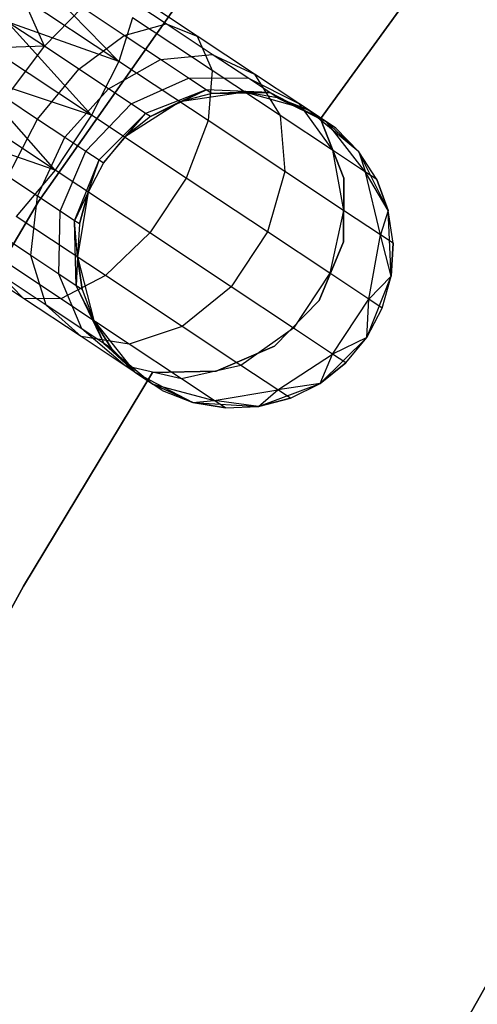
# Model space of a CAD drawing. Extents: x -189 to 189, y -189 to 189.
# Tile 230 of 256: x -35.74 to -32.84, y 17.99 to 24.22. Entities that reach past the tile are written whole.
import ezdxf

# ---------------------------------------------------------------- set-up
doc = ezdxf.new("R2010")
doc.units = 0
doc.header["$LTSCALE"] = 25.4
doc.layers.get('0').update_dxf_attribs({"linetype": 'CONTINUOUS'})

# ---------------------------------------------------------------- blocks, each defined once
blk = doc.blocks.new('CAMELEON-KENAI-C-12244_STL')
at = {"color": 0}
for p, q in [((-35.6156, 23.0683, -1), (-33.7447, 25.7282, -1)), ((-33.7447, 25.7282, -8.5), (-35.6156, 23.0683, -8.5)), ((-33.7447, 25.7282, -8.5), (-35.6156, 23.0683, -8.5)), ((-35.6156, 23.0683, -1), (-33.7447, 25.7282, -1)), ((-33.8327, 23.5904, -2), (-32.9053, 24.868, -2)), ((-32.9053, 24.868, -4), (-33.8327, 23.5904, -4)), ((-32.9053, 24.868, -4), (-33.8327, 23.5904, -4)), ((-33.8327, 23.5904, -2), (-32.9053, 24.868, -2)), ((-35.108, 23.9541, -10.2133), (-35.6282, 24.4852, -10.1691)), ((-35.108, 23.9541, -10.2133), (-35.6282, 24.4852, -10.1691)), ((-34.8086, 24.1915, -8.9644), (-35.1486, 24.4168, -9.1334)), ((-34.8086, 24.1915, -8.9644), (-35.1486, 24.4168, -9.1334)), ((-35.5796, 24.0494, -8.5494), (-35.714, 24.3557, -8.691)), ((-35.5796, 24.0494, -8.5494), (-35.714, 24.3557, -8.691)), ((-35.108, 23.9541, -10.2133), (-35.714, 24.3557, -10.309)), ((-35.108, 23.9541, -10.2133), (-35.714, 24.3557, -10.309)), ((-34.6122, 24.1135, -9.3226), (-35.0353, 24.3939, -9.5328)), ((-34.6122, 24.1135, -9.3226), (-35.0353, 24.3939, -9.5328)), ((-35.5796, 24.0494, -8.5494), (-35.3411, 24.2949, -8.7855)), ((-35.5796, 24.0494, -8.5494), (-35.3411, 24.2949, -8.7855)), ((-35.0735, 24.1176, -8.6526), (-35.3411, 24.2949, -8.7855)), ((-35.0735, 24.1176, -8.6526), (-35.3411, 24.2949, -8.7855)), ((-35.021, 24.2302, -9.9148), (-35.108, 23.9541, -10.2133)), ((-35.021, 24.2302, -9.9148), (-35.108, 23.9541, -10.2133)), ((-34.5183, 23.8972, -9.6651), (-35.021, 24.2302, -9.9148)), ((-34.5183, 23.8972, -9.6651), (-35.021, 24.2302, -9.9148)), ((-35.5796, 24.0494, -8.5494), (-35.814, 24.2048, -8.5864)), ((-35.5796, 24.0494, -8.5494), (-35.814, 24.2048, -8.5864)), ((-35.108, 23.9541, -10.2133), (-35.814, 24.2048, -10.4135)), ((-35.108, 23.9541, -10.2133), (-35.814, 24.2048, -10.4135)), ((-35.2813, 23.6133, -10.3767), (-35.814, 24.2048, -10.4135)), ((-35.2813, 23.6133, -10.3767), (-35.814, 24.2048, -10.4135)), ((-35.0735, 24.1176, -8.6526), (-34.8086, 24.1915, -8.9644)), ((-35.0735, 24.1176, -8.6526), (-34.8086, 24.1915, -8.9644)), ((-34.8086, 24.1915, -8.9644), (-34.6122, 24.1135, -9.3226)), ((-34.5166, 23.9981, -8.6957), (-34.8086, 24.1915, -8.9644)), ((-34.5166, 23.9981, -8.6957), (-34.8086, 24.1915, -8.9644)), ((-34.8086, 24.1915, -8.9644), (-34.6122, 24.1135, -9.3226)), ((-35.3612, 23.9047, -8.4409), (-35.0735, 24.1176, -8.6526)), ((-35.3612, 23.9047, -8.4409), (-35.0735, 24.1176, -8.6526)), ((-34.8438, 23.9654, -8.4411), (-35.0735, 24.1176, -8.6526)), ((-34.8438, 23.9654, -8.4411), (-35.0735, 24.1176, -8.6526)), ((-34.6122, 24.1135, -9.3226), (-34.5183, 23.8972, -9.6651)), ((-34.2489, 23.8728, -8.9881), (-34.6122, 24.1135, -9.3226)), ((-34.2489, 23.8728, -8.9881), (-34.6122, 24.1135, -9.3226)), ((-34.6122, 24.1135, -9.3226), (-34.5183, 23.8972, -9.6651)), ((-35.5796, 24.0494, -8.5494), (-35.9239, 24.039, -8.5219)), ((-35.5796, 24.0494, -8.5494), (-35.9239, 24.039, -8.5219)), ((-35.2813, 23.6133, -10.3767), (-35.9239, 24.039, -10.4781)), ((-35.2813, 23.6133, -10.3767), (-35.9239, 24.039, -10.4781)), ((-35.823, 23.7227, -8.4659), (-35.5796, 24.0494, -8.5494)), ((-35.823, 23.7227, -8.4659), (-35.5796, 24.0494, -8.5494)), ((-35.3612, 23.9047, -8.4409), (-35.5796, 24.0494, -8.5494)), ((-35.3612, 23.9047, -8.4409), (-35.5796, 24.0494, -8.5494)), ((-35.1736, 23.7804, -8.2682), (-34.8438, 23.9654, -8.4411)), ((-35.1736, 23.7804, -8.2682), (-34.8438, 23.9654, -8.4411)), ((-34.8438, 23.9654, -8.4411), (-34.5166, 23.9981, -8.6957)), ((-34.8438, 23.9654, -8.4411), (-34.5166, 23.9981, -8.6957)), ((-34.6674, 23.8486, -8.1654), (-34.8438, 23.9654, -8.4411)), ((-34.6674, 23.8486, -8.1654), (-34.8438, 23.9654, -8.4411)), ((-34.5166, 23.9981, -8.6957), (-34.2489, 23.8728, -8.9881)), ((-34.2926, 23.8496, -8.3455), (-34.5166, 23.9981, -8.6957)), ((-34.2926, 23.8496, -8.3455), (-34.5166, 23.9981, -8.6957)), ((-34.5166, 23.9981, -8.6957), (-34.2489, 23.8728, -8.9881)), ((-35.6219, 23.5895, -8.366), (-35.3612, 23.9047, -8.4409)), ((-35.6219, 23.5895, -8.366), (-35.3612, 23.9047, -8.4409)), ((-35.1736, 23.7804, -8.2682), (-35.3612, 23.9047, -8.4409)), ((-35.1736, 23.7804, -8.2682), (-35.3612, 23.9047, -8.4409)), ((-35.108, 23.9541, -10.2133), (-35.2813, 23.6133, -10.3767)), ((-35.108, 23.9541, -10.2133), (-35.2813, 23.6133, -10.3767)), ((-34.5432, 23.5799, -9.9327), (-35.108, 23.9541, -10.2133)), ((-34.5432, 23.5799, -9.9327), (-35.108, 23.9541, -10.2133)), ((-35.2813, 23.6133, -10.3767), (-36.0387, 23.8657, -10.5)), ((-35.2813, 23.6133, -10.3767), (-36.0387, 23.8657, -10.5)), ((-35.511, 23.2666, -10.3767), (-36.0387, 23.8657, -10.5)), ((-35.511, 23.2666, -10.3767), (-36.0387, 23.8657, -10.5)), ((-35.0297, 23.6851, -8.0432), (-34.6674, 23.8486, -8.1654)), ((-35.0297, 23.6851, -8.0432), (-34.6674, 23.8486, -8.1654)), ((-34.6674, 23.8486, -8.1654), (-34.2926, 23.8496, -8.3455)), ((-34.6674, 23.8486, -8.1654), (-34.2926, 23.8496, -8.3455)), ((-34.5566, 23.7751, -7.8445), (-34.6674, 23.8486, -8.1654)), ((-34.5566, 23.7751, -7.8445), (-34.6674, 23.8486, -8.1654)), ((-34.5183, 23.8972, -9.6651), (-34.5432, 23.5799, -9.9327)), ((-34.5183, 23.8972, -9.6651), (-34.5432, 23.5799, -9.9327)), ((-34.0867, 23.6112, -9.2678), (-34.5183, 23.8972, -9.6651)), ((-34.0867, 23.6112, -9.2678), (-34.5183, 23.8972, -9.6651)), ((-34.2926, 23.8496, -8.3455), (-33.9701, 23.688, -8.5523)), ((-34.1518, 23.7563, -7.9377), (-34.2926, 23.8496, -8.3455)), ((-34.1518, 23.7563, -7.9377), (-34.2926, 23.8496, -8.3455)), ((-34.2926, 23.8496, -8.3455), (-33.9701, 23.688, -8.5523)), ((-34.2489, 23.8728, -8.9881), (-34.0867, 23.6112, -9.2678)), ((-33.9701, 23.688, -8.5523), (-34.2489, 23.8728, -8.9881)), ((-33.9701, 23.688, -8.5523), (-34.2489, 23.8728, -8.9881)), ((-34.2489, 23.8728, -8.9881), (-34.0867, 23.6112, -9.2678)), ((-35.4493, 23.4751, -8.2071), (-35.1736, 23.7804, -8.2682)), ((-35.4493, 23.4751, -8.2071), (-35.1736, 23.7804, -8.2682)), ((-35.0297, 23.6851, -8.0432), (-35.1736, 23.7804, -8.2682)), ((-35.0297, 23.6851, -8.0432), (-35.1736, 23.7804, -8.2682)), ((-35.823, 23.7227, -8.4659), (-35.6219, 23.5895, -8.366)), ((-35.823, 23.7227, -8.4659), (-35.6219, 23.5895, -8.366)), ((-34.5566, 23.7751, -7.8445), (-34.9392, 23.6251, -7.7812)), ((-34.5566, 23.7751, -7.8445), (-34.9392, 23.6251, -7.7812)), ((-34.9084, 23.6046, -7.5), (-34.5566, 23.7751, -7.8445)), ((-34.9084, 23.6046, -7.5), (-34.5566, 23.7751, -7.8445)), ((-34.7212, 23.6978, -7.5), (-34.5566, 23.7751, -7.8445)), ((-34.7212, 23.6978, -7.5), (-34.5566, 23.7751, -7.8445)), ((-34.3099, 23.7591, -2), (-34.7212, 23.6978, -2)), ((-34.3099, 23.7591, -2), (-34.7212, 23.6978, -2)), ((-34.5188, 23.7501, -7.5), (-34.7212, 23.6978, -2)), ((-34.5188, 23.7501, -7.5), (-34.7212, 23.6978, -7.5)), ((-34.5188, 23.7501, -7.5), (-34.7212, 23.6978, -2)), ((-34.5188, 23.7501, -7.5), (-34.7212, 23.6978, -7.5)), ((-34.5188, 23.7501, -7.5), (-34.5566, 23.7751, -7.8445)), ((-34.5188, 23.7501, -7.5), (-34.5566, 23.7751, -7.8445)), ((-34.1518, 23.7563, -7.9377), (-34.5566, 23.7751, -7.8445)), ((-34.1518, 23.7563, -7.9377), (-34.5566, 23.7751, -7.8445)), ((-34.3099, 23.7591, -7.5), (-34.5188, 23.7501, -7.5)), ((-34.5188, 23.7501, -7.5), (-34.3099, 23.7591, -2)), ((-34.5188, 23.7501, -7.5), (-34.3099, 23.7591, -2)), ((-34.3099, 23.7591, -7.5), (-34.5188, 23.7501, -7.5)), ((-34.5188, 23.7501, -7.5), (-34.1518, 23.7563, -7.9377)), ((-34.5188, 23.7501, -7.5), (-34.1518, 23.7563, -7.9377)), ((-33.9093, 23.6478, -2), (-34.3099, 23.7591, -2)), ((-34.1038, 23.7245, -7.5), (-34.3099, 23.7591, -2)), ((-33.9093, 23.6478, -2), (-34.3099, 23.7591, -2)), ((-34.1038, 23.7245, -7.5), (-34.3099, 23.7591, -7.5)), ((-34.3099, 23.7591, -7.5), (-34.3099, 23.7591, -2)), ((-34.1038, 23.7245, -7.5), (-34.3099, 23.7591, -2)), ((-34.3099, 23.7591, -7.5), (-34.3099, 23.7591, -2)), ((-34.3099, 23.7591, -7.5), (-34.1518, 23.7563, -7.9377)), ((-34.3099, 23.7591, -7.5), (-34.1518, 23.7563, -7.9377)), ((-34.1038, 23.7245, -7.5), (-34.3099, 23.7591, -7.5)), ((-34.1038, 23.7245, -7.5), (-34.1518, 23.7563, -7.9377)), ((-34.1038, 23.7245, -7.5), (-34.1518, 23.7563, -7.9377)), ((-33.7948, 23.5719, -8.0447), (-34.1518, 23.7563, -7.9377)), ((-33.7948, 23.5719, -8.0447), (-34.1518, 23.7563, -7.9377)), ((-33.9093, 23.6478, -7.5), (-34.1038, 23.7245, -7.5)), ((-34.1038, 23.7245, -7.5), (-33.9093, 23.6478, -2)), ((-34.1038, 23.7245, -7.5), (-33.9093, 23.6478, -2)), ((-34.1038, 23.7245, -7.5), (-33.7948, 23.5719, -8.0447)), ((-34.1038, 23.7245, -7.5), (-33.7948, 23.5719, -8.0447)), ((-33.9093, 23.6478, -7.5), (-34.1038, 23.7245, -7.5)), ((-35.511, 23.2666, -10.3767), (-36.1536, 23.6924, -10.4781)), ((-35.511, 23.2666, -10.3767), (-36.1536, 23.6924, -10.4781)), ((-35.3168, 23.3874, -8), (-35.0297, 23.6851, -8.0432)), ((-35.3168, 23.3874, -8), (-35.0297, 23.6851, -8.0432)), ((-34.7212, 23.6978, -2), (-35.0721, 23.4746, -2)), ((-34.7212, 23.6978, -2), (-35.0721, 23.4746, -2)), ((-34.9392, 23.6251, -7.7812), (-35.0297, 23.6851, -8.0432)), ((-34.9392, 23.6251, -7.7812), (-35.0297, 23.6851, -8.0432)), ((-34.7212, 23.6978, -7.5), (-34.9084, 23.6046, -7.5)), ((-34.9084, 23.6046, -7.5), (-34.7212, 23.6978, -2)), ((-34.9084, 23.6046, -7.5), (-34.7212, 23.6978, -2)), ((-34.7212, 23.6978, -7.5), (-34.9084, 23.6046, -7.5)), ((-34.7212, 23.6978, -7.5), (-34.7212, 23.6978, -2)), ((-34.7212, 23.6978, -7.5), (-34.7212, 23.6978, -2)), ((-33.9701, 23.688, -8.5523), (-33.7556, 23.3917, -8.75)), ((-33.7948, 23.5719, -8.0447), (-33.9701, 23.688, -8.5523)), ((-33.7948, 23.5719, -8.0447), (-33.9701, 23.688, -8.5523)), ((-33.9701, 23.688, -8.5523), (-33.7556, 23.3917, -8.75)), ((-35.2813, 23.6133, -10.3767), (-35.511, 23.2666, -10.3767)), ((-35.2813, 23.6133, -10.3767), (-35.511, 23.2666, -10.3767)), ((-34.6826, 23.2165, -10.0792), (-35.2813, 23.6133, -10.3767)), ((-34.6826, 23.2165, -10.0792), (-35.2813, 23.6133, -10.3767)), ((-34.9392, 23.6251, -7.7812), (-35.2335, 23.3322, -7.7588)), ((-34.9392, 23.6251, -7.7812), (-35.2335, 23.3322, -7.7588)), ((-35.2051, 23.3133, -7.5), (-34.9392, 23.6251, -7.7812)), ((-35.2051, 23.3133, -7.5), (-34.9392, 23.6251, -7.7812)), ((-35.0721, 23.4746, -7.5), (-34.9392, 23.6251, -7.7812)), ((-35.0721, 23.4746, -7.5), (-34.9392, 23.6251, -7.7812)), ((-34.9084, 23.6046, -7.5), (-35.0721, 23.4746, -2)), ((-34.9084, 23.6046, -7.5), (-35.0721, 23.4746, -2)), ((-34.9084, 23.6046, -7.5), (-35.0721, 23.4746, -7.5)), ((-34.9084, 23.6046, -7.5), (-35.0721, 23.4746, -7.5)), ((-34.9084, 23.6046, -7.5), (-34.9392, 23.6251, -7.7812)), ((-34.9084, 23.6046, -7.5), (-34.9392, 23.6251, -7.7812)), ((-34.0867, 23.6112, -9.2678), (-34.0583, 23.2585, -9.4863)), ((-33.7556, 23.3917, -8.75), (-34.0867, 23.6112, -9.2678)), ((-33.7556, 23.3917, -8.75), (-34.0867, 23.6112, -9.2678)), ((-34.0867, 23.6112, -9.2678), (-34.0583, 23.2585, -9.4863)), ((-33.5886, 23.3831, -2), (-33.9093, 23.6478, -2)), ((-33.735, 23.5323, -7.5), (-33.9093, 23.6478, -2)), ((-33.5886, 23.3831, -2), (-33.9093, 23.6478, -2)), ((-33.735, 23.5323, -7.5), (-33.9093, 23.6478, -2)), ((-33.9093, 23.6478, -7.5), (-33.7948, 23.5719, -8.0447)), ((-33.9093, 23.6478, -7.5), (-33.9093, 23.6478, -2)), ((-33.9093, 23.6478, -7.5), (-33.9093, 23.6478, -2)), ((-33.9093, 23.6478, -7.5), (-33.7948, 23.5719, -8.0447)), ((-33.6835, 23.2163, -2), (-33.8327, 23.5904, -2)), ((-33.8327, 23.5904, -2), (-33.8327, 23.5904, -4)), ((-33.8327, 23.5904, -4), (-33.6835, 23.2163, -4)), ((-33.8327, 23.5904, -2), (-33.8327, 23.5904, -4)), ((-33.8327, 23.5904, -4), (-33.6835, 23.2163, -4)), ((-33.6835, 23.2163, -2), (-33.8327, 23.5904, -2)), ((-35.8105, 23.2266, -8.4409), (-35.6219, 23.5895, -8.366)), ((-35.8105, 23.2266, -8.4409), (-35.6219, 23.5895, -8.366)), ((-35.6219, 23.5895, -8.366), (-35.4493, 23.4751, -8.2071)), ((-35.6219, 23.5895, -8.366), (-35.4493, 23.4751, -8.2071)), ((-34.5432, 23.5799, -9.9327), (-34.6826, 23.2165, -10.0792)), ((-34.5432, 23.5799, -9.9327), (-34.6826, 23.2165, -10.0792)), ((-34.0583, 23.2585, -9.4863), (-34.5432, 23.5799, -9.9327)), ((-34.0583, 23.2585, -9.4863), (-34.5432, 23.5799, -9.9327)), ((-33.735, 23.5323, -7.5), (-33.7948, 23.5719, -8.0447)), ((-33.735, 23.5323, -7.5), (-33.7948, 23.5719, -8.0447)), ((-33.5886, 23.3831, -7.5), (-33.7948, 23.5719, -8.0447)), ((-33.5886, 23.3831, -7.5), (-33.7948, 23.5719, -8.0447)), ((-33.5474, 23.2538, -8.147), (-33.7948, 23.5719, -8.0447)), ((-33.5474, 23.2538, -8.147), (-33.7948, 23.5719, -8.0447)), ((-33.5886, 23.3831, -7.5), (-33.735, 23.5323, -7.5)), ((-33.735, 23.5323, -7.5), (-33.5886, 23.3831, -2)), ((-33.735, 23.5323, -7.5), (-33.5886, 23.3831, -2)), ((-33.5886, 23.3831, -7.5), (-33.735, 23.5323, -7.5)), ((-35.511, 23.2666, -10.3767), (-36.2634, 23.5267, -10.4135)), ((-35.511, 23.2666, -10.3767), (-36.2634, 23.5267, -10.4135)), ((-35.623, 23.1023, -8.2682), (-35.4493, 23.4751, -8.2071)), ((-35.623, 23.1023, -8.2682), (-35.4493, 23.4751, -8.2071)), ((-35.4493, 23.4751, -8.2071), (-35.3168, 23.3874, -8)), ((-35.4493, 23.4751, -8.2071), (-35.3168, 23.3874, -8)), ((-35.0721, 23.4746, -2), (-35.2051, 23.3133, -2)), ((-35.0721, 23.4746, -7.5), (-35.2051, 23.3133, -7.5)), ((-35.0721, 23.4746, -2), (-35.2051, 23.3133, -2)), ((-35.0721, 23.4746, -7.5), (-35.2051, 23.3133, -7.5)), ((-35.0721, 23.4746, -7.5), (-35.0721, 23.4746, -2)), ((-35.0721, 23.4746, -7.5), (-35.0721, 23.4746, -2)), ((-35.479, 23.0069, -8.0432), (-35.3168, 23.3874, -8)), ((-35.479, 23.0069, -8.0432), (-35.3168, 23.3874, -8)), ((-35.3168, 23.3874, -8), (-35.2335, 23.3322, -7.7588)), ((-35.3168, 23.3874, -8), (-35.2335, 23.3322, -7.7588)), ((-33.7556, 23.3917, -8.75), (-33.6862, 23.012, -8.9045)), ((-33.5474, 23.2538, -8.147), (-33.7556, 23.3917, -8.75)), ((-33.5474, 23.2538, -8.147), (-33.7556, 23.3917, -8.75)), ((-33.7556, 23.3917, -8.75), (-33.6862, 23.012, -8.9045)), ((-33.4032, 23.0109, -2), (-33.5886, 23.3831, -2)), ((-33.4763, 23.2067, -7.5), (-33.5886, 23.3831, -2)), ((-33.4032, 23.0109, -2), (-33.5886, 23.3831, -2)), ((-33.4763, 23.2067, -7.5), (-33.5886, 23.3831, -7.5)), ((-33.5886, 23.3831, -7.5), (-33.5886, 23.3831, -2)), ((-33.4763, 23.2067, -7.5), (-33.5886, 23.3831, -2)), ((-33.5886, 23.3831, -7.5), (-33.5886, 23.3831, -2)), ((-33.5886, 23.3831, -7.5), (-33.5474, 23.2538, -8.147)), ((-33.4763, 23.2067, -7.5), (-33.5886, 23.3831, -7.5)), ((-33.5886, 23.3831, -7.5), (-33.5474, 23.2538, -8.147)), ((-35.3886, 22.947, -7.7812), (-35.2335, 23.3322, -7.7588)), ((-35.3886, 22.947, -7.7812), (-35.2335, 23.3322, -7.7588)), ((-35.3017, 23.128, -7.5), (-35.2335, 23.3322, -7.7588)), ((-35.3017, 23.128, -7.5), (-35.2335, 23.3322, -7.7588)), ((-35.2051, 23.3133, -2), (-35.3017, 23.128, -2)), ((-35.2051, 23.3133, -7.5), (-35.3017, 23.128, -7.5)), ((-35.2051, 23.3133, -2), (-35.3017, 23.128, -2)), ((-35.2051, 23.3133, -7.5), (-35.3017, 23.128, -7.5)), ((-35.2335, 23.3322, -7.7588), (-35.2051, 23.3133, -7.5)), ((-35.2335, 23.3322, -7.7588), (-35.2051, 23.3133, -7.5)), ((-35.2051, 23.3133, -7.5), (-35.2051, 23.3133, -2)), ((-35.2051, 23.3133, -7.5), (-35.2051, 23.3133, -2)), ((-35.623, 23.1023, -8.2682), (-35.8105, 23.2266, -8.4409)), ((-35.623, 23.1023, -8.2682), (-35.8105, 23.2266, -8.4409)), ((-35.511, 23.2666, -10.3767), (-35.7573, 22.9741, -10.2133)), ((-35.511, 23.2666, -10.3767), (-35.7573, 22.9741, -10.2133)), ((-34.9123, 22.8699, -10.0792), (-35.511, 23.2666, -10.3767)), ((-34.9123, 22.8699, -10.0792), (-35.511, 23.2666, -10.3767)), ((-34.6826, 23.2165, -10.0792), (-34.9123, 22.8699, -10.0792)), ((-34.6826, 23.2165, -10.0792), (-34.9123, 22.8699, -10.0792)), ((-34.1684, 22.8758, -9.6059), (-34.6826, 23.2165, -10.0792)), ((-34.1684, 22.8758, -9.6059), (-34.6826, 23.2165, -10.0792)), ((-34.0583, 23.2585, -9.4863), (-34.1684, 22.8758, -9.6059)), ((-34.0583, 23.2585, -9.4863), (-34.1684, 22.8758, -9.6059)), ((-33.6862, 23.012, -8.9045), (-34.0583, 23.2585, -9.4863)), ((-33.6862, 23.012, -8.9045), (-34.0583, 23.2585, -9.4863)), ((-33.6861, 22.8136, -2), (-33.6835, 23.2163, -2)), ((-33.6835, 23.2163, -4), (-33.6861, 22.8136, -4)), ((-33.6835, 23.2163, -4), (-33.6861, 22.8136, -4)), ((-33.6861, 22.8136, -2), (-33.6835, 23.2163, -2)), ((-33.6835, 23.2163, -2), (-33.6835, 23.2163, -4)), ((-33.6835, 23.2163, -2), (-33.6835, 23.2163, -4)), ((-33.4763, 23.2067, -7.5), (-33.5474, 23.2538, -8.147)), ((-33.4763, 23.2067, -7.5), (-33.5474, 23.2538, -8.147)), ((-33.4032, 23.0109, -7.5), (-33.5474, 23.2538, -8.147)), ((-33.4032, 23.0109, -7.5), (-33.5474, 23.2538, -8.147)), ((-33.4522, 22.857, -8.227), (-33.5474, 23.2538, -8.147)), ((-33.4522, 22.857, -8.227), (-33.5474, 23.2538, -8.147)), ((-33.4032, 23.0109, -7.5), (-33.4763, 23.2067, -7.5)), ((-33.4763, 23.2067, -7.5), (-33.4032, 23.0109, -2)), ((-33.4763, 23.2067, -7.5), (-33.4032, 23.0109, -2)), ((-33.4032, 23.0109, -7.5), (-33.4763, 23.2067, -7.5)), ((-35.6647, 22.7264, -8.4411), (-35.623, 23.1023, -8.2682)), ((-35.6647, 22.7264, -8.4411), (-35.623, 23.1023, -8.2682)), ((-35.479, 23.0069, -8.0432), (-35.623, 23.1023, -8.2682)), ((-35.479, 23.0069, -8.0432), (-35.623, 23.1023, -8.2682)), ((-35.3017, 23.128, -7.5), (-35.3886, 22.947, -7.7812)), ((-35.3017, 23.128, -7.5), (-35.3886, 22.947, -7.7812)), ((-35.3017, 23.128, -2), (-35.3706, 22.7179, -2)), ((-35.3017, 23.128, -2), (-35.3706, 22.7179, -2)), ((-35.3017, 23.128, -7.5), (-35.3577, 22.9265, -7.5)), ((-35.3577, 22.9265, -7.5), (-35.3017, 23.128, -2)), ((-35.3577, 22.9265, -7.5), (-35.3017, 23.128, -2)), ((-35.3017, 23.128, -7.5), (-35.3577, 22.9265, -7.5)), ((-35.3017, 23.128, -7.5), (-35.3017, 23.128, -2)), ((-35.3017, 23.128, -7.5), (-35.3017, 23.128, -2)), ((-37.2774, 20.2731, -1), (-35.6156, 23.0683, -1)), ((-35.6156, 23.0683, -8.5), (-37.2774, 20.2731, -8.5)), ((-35.6156, 23.0683, -8.5), (-37.2774, 20.2731, -8.5)), ((-37.2774, 20.2731, -1), (-35.6156, 23.0683, -1)), ((-35.6156, 23.0683, -8.5), (-35.6156, 23.0683, -1)), ((-35.6156, 23.0683, -8.5), (-35.6156, 23.0683, -1)), ((-35.1926, 22.5999, -9.9327), (-35.7573, 22.9741, -10.2133)), ((-35.1926, 22.5999, -9.9327), (-35.7573, 22.9741, -10.2133)), ((-35.4884, 22.6096, -8.1654), (-35.479, 23.0069, -8.0432)), ((-35.4884, 22.6096, -8.1654), (-35.479, 23.0069, -8.0432)), ((-35.3886, 22.947, -7.7812), (-35.479, 23.0069, -8.0432)), ((-35.3886, 22.947, -7.7812), (-35.479, 23.0069, -8.0432)), ((-33.6862, 23.012, -8.9045), (-33.7739, 22.6144, -8.9891)), ((-33.6862, 23.012, -8.9045), (-33.7739, 22.6144, -8.9891)), ((-33.4522, 22.857, -8.227), (-33.6862, 23.012, -8.9045)), ((-33.4522, 22.857, -8.227), (-33.6862, 23.012, -8.9045)), ((-33.4032, 23.0109, -7.5), (-33.4522, 22.857, -8.227)), ((-33.4032, 23.0109, -7.5), (-33.4522, 22.857, -8.227)), ((-33.3853, 22.5954, -2), (-33.4032, 23.0109, -2)), ((-33.3724, 22.8041, -7.5), (-33.4032, 23.0109, -2)), ((-33.3853, 22.5954, -2), (-33.4032, 23.0109, -2)), ((-33.3724, 22.8041, -7.5), (-33.4032, 23.0109, -7.5)), ((-33.4032, 23.0109, -7.5), (-33.4032, 23.0109, -2)), ((-33.3724, 22.8041, -7.5), (-33.4032, 23.0109, -2)), ((-33.4032, 23.0109, -7.5), (-33.4032, 23.0109, -2)), ((-33.3724, 22.8041, -7.5), (-33.4032, 23.0109, -7.5)), ((-35.3776, 22.5361, -7.8445), (-35.3886, 22.947, -7.7812)), ((-35.3706, 22.7179, -7.5), (-35.3886, 22.947, -7.7812)), ((-35.3776, 22.5361, -7.8445), (-35.3886, 22.947, -7.7812)), ((-35.3706, 22.7179, -7.5), (-35.3886, 22.947, -7.7812)), ((-35.3577, 22.9265, -7.5), (-35.3886, 22.947, -7.7812)), ((-35.3577, 22.9265, -7.5), (-35.3886, 22.947, -7.7812)), ((-35.3577, 22.9265, -7.5), (-35.3706, 22.7179, -2)), ((-35.3577, 22.9265, -7.5), (-35.3706, 22.7179, -7.5)), ((-35.3577, 22.9265, -7.5), (-35.3706, 22.7179, -2)), ((-35.3577, 22.9265, -7.5), (-35.3706, 22.7179, -7.5)), ((-35.6647, 22.7264, -8.4411), (-35.8945, 22.8787, -8.6526)), ((-35.6647, 22.7264, -8.4411), (-35.8945, 22.8787, -8.6526)), ((-34.9123, 22.8699, -10.0792), (-35.1926, 22.5999, -9.9327)), ((-34.9123, 22.8699, -10.0792), (-35.1926, 22.5999, -9.9327)), ((-34.3981, 22.5292, -9.6059), (-34.9123, 22.8699, -10.0792)), ((-34.3981, 22.5292, -9.6059), (-34.9123, 22.8699, -10.0792)), ((-34.1684, 22.8758, -9.6059), (-34.3981, 22.5292, -9.6059)), ((-34.1684, 22.8758, -9.6059), (-34.3981, 22.5292, -9.6059)), ((-33.7739, 22.6144, -8.9891), (-34.1684, 22.8758, -9.6059)), ((-33.7739, 22.6144, -8.9891), (-34.1684, 22.8758, -9.6059)), ((-33.5259, 22.4501, -8.2708), (-33.4522, 22.857, -8.227)), ((-33.5259, 22.4501, -8.2708), (-33.4522, 22.857, -8.227)), ((-33.3724, 22.8041, -7.5), (-33.4522, 22.857, -8.227)), ((-33.3724, 22.8041, -7.5), (-33.4522, 22.857, -8.227)), ((-33.3853, 22.5954, -7.5), (-33.4522, 22.857, -8.227)), ((-33.3853, 22.5954, -7.5), (-33.4522, 22.857, -8.227)), ((-35.4751, 22.4533, -9.6651), (-35.9777, 22.7864, -9.9148)), ((-35.4751, 22.4533, -9.6651), (-35.9777, 22.7864, -9.9148)), ((-33.8402, 22.4415, -2), (-33.6861, 22.8136, -2)), ((-33.6861, 22.8136, -4), (-33.8402, 22.4415, -4)), ((-33.6861, 22.8136, -4), (-33.8402, 22.4415, -4)), ((-33.8402, 22.4415, -2), (-33.6861, 22.8136, -2)), ((-33.6861, 22.8136, -2), (-33.6861, 22.8136, -4)), ((-33.6861, 22.8136, -2), (-33.6861, 22.8136, -4)), ((-33.3853, 22.5954, -7.5), (-33.3724, 22.8041, -7.5)), ((-33.3724, 22.8041, -7.5), (-33.3853, 22.5954, -2)), ((-33.3724, 22.8041, -7.5), (-33.3853, 22.5954, -2)), ((-33.3853, 22.5954, -7.5), (-33.3724, 22.8041, -7.5)), ((-35.7109, 22.4554, -9.3226), (-36.134, 22.7358, -9.5328)), ((-35.7109, 22.4554, -9.3226), (-36.134, 22.7358, -9.5328)), ((-35.5673, 22.4124, -8.6957), (-35.6647, 22.7264, -8.4411)), ((-35.4884, 22.6096, -8.1654), (-35.6647, 22.7264, -8.4411)), ((-35.5673, 22.4124, -8.6957), (-35.6647, 22.7264, -8.4411)), ((-35.4884, 22.6096, -8.1654), (-35.6647, 22.7264, -8.4411)), ((-35.3706, 22.7179, -7.5), (-35.3776, 22.5361, -7.8445)), ((-35.3706, 22.7179, -7.5), (-35.3776, 22.5361, -7.8445)), ((-35.3706, 22.7179, -2), (-35.2667, 22.3152, -2)), ((-35.3706, 22.7179, -7.5), (-35.3706, 22.7179, -2)), ((-35.3706, 22.7179, -7.5), (-35.3706, 22.7179, -2)), ((-35.3706, 22.7179, -7.5), (-35.3398, 22.5111, -7.5)), ((-35.3398, 22.5111, -7.5), (-35.3706, 22.7179, -2)), ((-35.3398, 22.5111, -7.5), (-35.3706, 22.7179, -2)), ((-35.3706, 22.7179, -2), (-35.2667, 22.3152, -2)), ((-35.3706, 22.7179, -7.5), (-35.3398, 22.5111, -7.5)), ((-35.7109, 22.4554, -9.3226), (-35.8592, 22.6059, -8.9644)), ((-35.5673, 22.4124, -8.6957), (-35.8592, 22.6059, -8.9644)), ((-35.7109, 22.4554, -9.3226), (-35.8592, 22.6059, -8.9644)), ((-35.5673, 22.4124, -8.6957), (-35.8592, 22.6059, -8.9644)), ((-35.3433, 22.264, -8.3455), (-35.4884, 22.6096, -8.1654)), ((-35.3776, 22.5361, -7.8445), (-35.4884, 22.6096, -8.1654)), ((-35.3433, 22.264, -8.3455), (-35.4884, 22.6096, -8.1654)), ((-35.3776, 22.5361, -7.8445), (-35.4884, 22.6096, -8.1654)), ((-35.1926, 22.5999, -9.9327), (-35.4751, 22.4533, -9.6651)), ((-35.1926, 22.5999, -9.9327), (-35.4751, 22.4533, -9.6651)), ((-34.7076, 22.2786, -9.4863), (-35.1926, 22.5999, -9.9327)), ((-34.7076, 22.2786, -9.4863), (-35.1926, 22.5999, -9.9327)), ((-33.7739, 22.6144, -8.9891), (-34.0036, 22.2678, -8.9891)), ((-33.7739, 22.6144, -8.9891), (-34.0036, 22.2678, -8.9891)), ((-33.5259, 22.4501, -8.2708), (-33.7739, 22.6144, -8.9891)), ((-33.5259, 22.4501, -8.2708), (-33.7739, 22.6144, -8.9891)), ((-33.5379, 22.2086, -2), (-33.3853, 22.5954, -2)), ((-33.5379, 22.2086, -2), (-33.3853, 22.5954, -2)), ((-33.3853, 22.5954, -7.5), (-33.5259, 22.4501, -8.2708)), ((-33.3853, 22.5954, -7.5), (-33.5259, 22.4501, -8.2708)), ((-33.4413, 22.394, -7.5), (-33.3853, 22.5954, -2)), ((-33.4413, 22.394, -7.5), (-33.3853, 22.5954, -7.5)), ((-33.4413, 22.394, -7.5), (-33.3853, 22.5954, -2)), ((-33.4413, 22.394, -7.5), (-33.3853, 22.5954, -7.5)), ((-33.3853, 22.5954, -7.5), (-33.3853, 22.5954, -2)), ((-33.3853, 22.5954, -7.5), (-33.3853, 22.5954, -2)), ((-35.2667, 22.3152, -7.5), (-35.3776, 22.5361, -7.8445)), ((-35.3776, 22.5361, -7.8445), (-35.2025, 22.1707, -7.9377)), ((-35.3776, 22.5361, -7.8445), (-35.2025, 22.1707, -7.9377)), ((-35.3398, 22.5111, -7.5), (-35.3776, 22.5361, -7.8445)), ((-35.2667, 22.3152, -7.5), (-35.3776, 22.5361, -7.8445)), ((-35.3398, 22.5111, -7.5), (-35.3776, 22.5361, -7.8445)), ((-35.3398, 22.5111, -7.5), (-35.2667, 22.3152, -2)), ((-35.3398, 22.5111, -7.5), (-35.2667, 22.3152, -7.5)), ((-35.3398, 22.5111, -7.5), (-35.2667, 22.3152, -2)), ((-35.3398, 22.5111, -7.5), (-35.2667, 22.3152, -7.5)), ((-34.3981, 22.5292, -9.6059), (-34.7076, 22.2786, -9.4863)), ((-34.3981, 22.5292, -9.6059), (-34.7076, 22.2786, -9.4863)), ((-34.0036, 22.2678, -8.9891), (-34.3981, 22.5292, -9.6059)), ((-34.0036, 22.2678, -8.9891), (-34.3981, 22.5292, -9.6059)), ((-35.4751, 22.4533, -9.6651), (-35.7109, 22.4554, -9.3226)), ((-35.3475, 22.2147, -8.9881), (-35.7109, 22.4554, -9.3226)), ((-35.4751, 22.4533, -9.6651), (-35.7109, 22.4554, -9.3226)), ((-35.3475, 22.2147, -8.9881), (-35.7109, 22.4554, -9.3226)), ((-35.3475, 22.2147, -8.9881), (-35.5673, 22.4124, -8.6957)), ((-35.3433, 22.264, -8.3455), (-35.5673, 22.4124, -8.6957)), ((-35.3475, 22.2147, -8.9881), (-35.5673, 22.4124, -8.6957)), ((-35.3433, 22.264, -8.3455), (-35.5673, 22.4124, -8.6957)), ((-35.0435, 22.1673, -9.2678), (-35.4751, 22.4533, -9.6651)), ((-35.0435, 22.1673, -9.2678), (-35.4751, 22.4533, -9.6651)), ((-34.123, 22.1547, -2), (-33.8402, 22.4415, -2)), ((-33.8402, 22.4415, -4), (-34.123, 22.1547, -4)), ((-33.8402, 22.4415, -4), (-34.123, 22.1547, -4)), ((-34.123, 22.1547, -2), (-33.8402, 22.4415, -2)), ((-33.8402, 22.4415, -2), (-33.8402, 22.4415, -4)), ((-33.8402, 22.4415, -2), (-33.8402, 22.4415, -4)), ((-33.7556, 22.1034, -8.2708), (-33.5259, 22.4501, -8.2708)), ((-33.7556, 22.1034, -8.2708), (-33.5259, 22.4501, -8.2708)), ((-33.5379, 22.2086, -7.5), (-33.5259, 22.4501, -8.2708)), ((-33.5379, 22.2086, -7.5), (-33.5259, 22.4501, -8.2708)), ((-33.4413, 22.394, -7.5), (-33.5259, 22.4501, -8.2708)), ((-33.4413, 22.394, -7.5), (-33.5259, 22.4501, -8.2708)), ((-33.5379, 22.2086, -2), (-33.4413, 22.394, -7.5)), ((-33.5379, 22.2086, -7.5), (-33.4413, 22.394, -7.5)), ((-33.5379, 22.2086, -2), (-33.4413, 22.394, -7.5)), ((-33.5379, 22.2086, -7.5), (-33.4413, 22.394, -7.5)), ((-35.2667, 22.3152, -2), (-35.008, 21.9897, -2)), ((-35.2667, 22.3152, -7.5), (-35.2667, 22.3152, -2)), ((-35.2667, 22.3152, -7.5), (-35.2667, 22.3152, -2)), ((-35.2667, 22.3152, -7.5), (-35.1544, 22.1389, -7.5)), ((-35.1544, 22.1389, -7.5), (-35.2667, 22.3152, -2)), ((-35.1544, 22.1389, -7.5), (-35.2667, 22.3152, -2)), ((-35.2667, 22.3152, -2), (-35.008, 21.9897, -2)), ((-35.2667, 22.3152, -7.5), (-35.1544, 22.1389, -7.5)), ((-35.2667, 22.3152, -7.5), (-35.2025, 22.1707, -7.9377)), ((-35.2667, 22.3152, -7.5), (-35.2025, 22.1707, -7.9377)), ((-35.0687, 22.03, -8.5523), (-35.3433, 22.264, -8.3455)), ((-35.2025, 22.1707, -7.9377), (-35.3433, 22.264, -8.3455)), ((-35.0687, 22.03, -8.5523), (-35.3433, 22.264, -8.3455)), ((-35.2025, 22.1707, -7.9377), (-35.3433, 22.264, -8.3455)), ((-34.7076, 22.2786, -9.4863), (-35.0435, 22.1673, -9.2678)), ((-34.7076, 22.2786, -9.4863), (-35.0435, 22.1673, -9.2678)), ((-34.3355, 22.032, -8.9045), (-34.7076, 22.2786, -9.4863)), ((-34.3355, 22.032, -8.9045), (-34.7076, 22.2786, -9.4863)), ((-34.0036, 22.2678, -8.9891), (-34.3355, 22.032, -8.9045)), ((-34.0036, 22.2678, -8.9891), (-34.3355, 22.032, -8.9045)), ((-33.7556, 22.1034, -8.2708), (-34.0036, 22.2678, -8.9891)), ((-33.7556, 22.1034, -8.2708), (-34.0036, 22.2678, -8.9891)), ((-35.0435, 22.1673, -9.2678), (-35.3475, 22.2147, -8.9881)), ((-35.0687, 22.03, -8.5523), (-35.3475, 22.2147, -8.9881)), ((-35.0435, 22.1673, -9.2678), (-35.3475, 22.2147, -8.9881)), ((-35.0687, 22.03, -8.5523), (-35.3475, 22.2147, -8.9881)), ((-35.008, 21.9897, -7.5), (-35.2025, 22.1707, -7.9377)), ((-35.2025, 22.1707, -7.9377), (-34.8935, 21.9138, -8.0447)), ((-35.1544, 22.1389, -7.5), (-35.2025, 22.1707, -7.9377)), ((-35.008, 21.9897, -7.5), (-35.2025, 22.1707, -7.9377)), ((-35.1544, 22.1389, -7.5), (-35.2025, 22.1707, -7.9377)), ((-35.2025, 22.1707, -7.9377), (-34.8935, 21.9138, -8.0447)), ((-34.7123, 21.9479, -8.75), (-35.0435, 22.1673, -9.2678)), ((-34.7123, 21.9479, -8.75), (-35.0435, 22.1673, -9.2678)), ((-33.8346, 21.9173, -2), (-33.5379, 22.2086, -2)), ((-33.8346, 21.9173, -2), (-33.5379, 22.2086, -2)), ((-33.5379, 22.2086, -7.5), (-33.7556, 22.1034, -8.2708)), ((-33.5379, 22.2086, -7.5), (-33.7556, 22.1034, -8.2708)), ((-33.671, 22.0474, -7.5), (-33.5379, 22.2086, -2)), ((-33.671, 22.0474, -7.5), (-33.5379, 22.2086, -2)), ((-33.671, 22.0474, -7.5), (-33.5379, 22.2086, -7.5)), ((-33.671, 22.0474, -7.5), (-33.5379, 22.2086, -7.5)), ((-33.5379, 22.2086, -7.5), (-33.5379, 22.2086, -2)), ((-33.5379, 22.2086, -7.5), (-33.5379, 22.2086, -2)), ((-35.1544, 22.1389, -7.5), (-35.008, 21.9897, -2)), ((-35.1544, 22.1389, -7.5), (-35.008, 21.9897, -7.5)), ((-35.1544, 22.1389, -7.5), (-35.008, 21.9897, -2)), ((-35.1544, 22.1389, -7.5), (-35.008, 21.9897, -7.5)), ((-34.4929, 21.9955, -2), (-34.123, 22.1547, -2)), ((-34.123, 22.1547, -4), (-34.4929, 21.9955, -4)), ((-34.123, 22.1547, -4), (-34.4929, 21.9955, -4)), ((-34.4929, 21.9955, -2), (-34.123, 22.1547, -2)), ((-34.123, 22.1547, -2), (-34.123, 22.1547, -4)), ((-34.123, 22.1547, -2), (-34.123, 22.1547, -4)), ((-34.1016, 21.877, -8.227), (-33.7556, 22.1034, -8.2708)), ((-34.1016, 21.877, -8.227), (-33.7556, 22.1034, -8.2708)), ((-33.8346, 21.9173, -7.5), (-33.7556, 22.1034, -8.2708)), ((-33.8346, 21.9173, -7.5), (-33.7556, 22.1034, -8.2708)), ((-33.671, 22.0474, -7.5), (-33.7556, 22.1034, -8.2708)), ((-33.671, 22.0474, -7.5), (-33.7556, 22.1034, -8.2708)), ((-33.8346, 21.9173, -7.5), (-33.671, 22.0474, -7.5)), ((-33.671, 22.0474, -7.5), (-33.8346, 21.9173, -2)), ((-33.671, 22.0474, -7.5), (-33.8346, 21.9173, -2)), ((-33.8346, 21.9173, -7.5), (-33.671, 22.0474, -7.5)), ((-35.7114, 20.6356, -2), (-34.8956, 21.9873, -2)), ((-34.8956, 21.9873, -4), (-35.7114, 20.6356, -4)), ((-34.8956, 21.9873, -4), (-35.7114, 20.6356, -4)), ((-35.7114, 20.6356, -2), (-34.8956, 21.9873, -2)), ((-34.7123, 21.9479, -8.75), (-35.0687, 22.03, -8.5523)), ((-34.8935, 21.9138, -8.0447), (-35.0687, 22.03, -8.5523)), ((-34.7123, 21.9479, -8.75), (-35.0687, 22.03, -8.5523)), ((-34.8935, 21.9138, -8.0447), (-35.0687, 22.03, -8.5523)), ((-35.008, 21.9897, -2), (-34.6392, 21.7975, -2)), ((-35.008, 21.9897, -7.5), (-35.008, 21.9897, -2)), ((-35.008, 21.9897, -7.5), (-35.008, 21.9897, -2)), ((-35.008, 21.9897, -7.5), (-34.8935, 21.9138, -8.0447)), ((-34.8337, 21.8742, -7.5), (-35.008, 21.9897, -2)), ((-34.8337, 21.8742, -7.5), (-35.008, 21.9897, -2)), ((-35.008, 21.9897, -2), (-34.6392, 21.7975, -2)), ((-35.008, 21.9897, -7.5), (-34.8935, 21.9138, -8.0447)), ((-34.8956, 21.9873, -2), (-34.4929, 21.9955, -2)), ((-34.4929, 21.9955, -4), (-34.8956, 21.9873, -4)), ((-34.4929, 21.9955, -4), (-34.8956, 21.9873, -4)), ((-34.8956, 21.9873, -2), (-34.4929, 21.9955, -2)), ((-34.8956, 21.9873, -2), (-34.8956, 21.9873, -4)), ((-34.8956, 21.9873, -2), (-34.8956, 21.9873, -4)), ((-34.3355, 22.032, -8.9045), (-34.7123, 21.9479, -8.75)), ((-34.3355, 22.032, -8.9045), (-34.7123, 21.9479, -8.75)), ((-34.4929, 21.9955, -2), (-34.4929, 21.9955, -4)), ((-34.4929, 21.9955, -2), (-34.4929, 21.9955, -4)), ((-34.1016, 21.877, -8.227), (-34.3355, 22.032, -8.9045)), ((-34.1016, 21.877, -8.227), (-34.3355, 22.032, -8.9045)), ((-34.8337, 21.8742, -7.5), (-34.8935, 21.9138, -8.0447)), ((-34.6392, 21.7975, -7.5), (-34.8935, 21.9138, -8.0447)), ((-34.8935, 21.9138, -8.0447), (-34.5041, 21.8099, -8.147)), ((-34.8337, 21.8742, -7.5), (-34.8935, 21.9138, -8.0447)), ((-34.6392, 21.7975, -7.5), (-34.8935, 21.9138, -8.0447)), ((-34.8935, 21.9138, -8.0447), (-34.5041, 21.8099, -8.147)), ((-34.5041, 21.8099, -8.147), (-34.7123, 21.9479, -8.75)), ((-34.5041, 21.8099, -8.147), (-34.7123, 21.9479, -8.75)), ((-34.2242, 21.7719, -2), (-33.8346, 21.9173, -2)), ((-34.2242, 21.7719, -2), (-33.8346, 21.9173, -2)), ((-33.8346, 21.9173, -7.5), (-34.1016, 21.877, -8.227)), ((-33.8346, 21.9173, -7.5), (-34.1016, 21.877, -8.227)), ((-34.0218, 21.8241, -7.5), (-33.8346, 21.9173, -2)), ((-34.0218, 21.8241, -7.5), (-33.8346, 21.9173, -7.5)), ((-34.0218, 21.8241, -7.5), (-33.8346, 21.9173, -2)), ((-34.0218, 21.8241, -7.5), (-33.8346, 21.9173, -7.5)), ((-33.8346, 21.9173, -7.5), (-33.8346, 21.9173, -2)), ((-33.8346, 21.9173, -7.5), (-33.8346, 21.9173, -2)), ((-34.8337, 21.8742, -7.5), (-34.6392, 21.7975, -2)), ((-34.8337, 21.8742, -7.5), (-34.6392, 21.7975, -7.5)), ((-34.8337, 21.8742, -7.5), (-34.6392, 21.7975, -2)), ((-34.8337, 21.8742, -7.5), (-34.6392, 21.7975, -7.5)), ((-34.5041, 21.8099, -8.147), (-34.1016, 21.877, -8.227)), ((-34.5041, 21.8099, -8.147), (-34.1016, 21.877, -8.227)), ((-34.2242, 21.7719, -7.5), (-34.1016, 21.877, -8.227)), ((-34.2242, 21.7719, -7.5), (-34.1016, 21.877, -8.227)), ((-34.0218, 21.8241, -7.5), (-34.1016, 21.877, -8.227)), ((-34.0218, 21.8241, -7.5), (-34.1016, 21.877, -8.227)), ((-34.6392, 21.7975, -7.5), (-34.5041, 21.8099, -8.147)), ((-34.6392, 21.7975, -7.5), (-34.5041, 21.8099, -8.147)), ((-34.6392, 21.7975, -2), (-34.2242, 21.7719, -2)), ((-34.6392, 21.7975, -7.5), (-34.6392, 21.7975, -2)), ((-34.6392, 21.7975, -7.5), (-34.6392, 21.7975, -2)), ((-34.6392, 21.7975, -7.5), (-34.4331, 21.7629, -7.5)), ((-34.4331, 21.7629, -7.5), (-34.6392, 21.7975, -2)), ((-34.4331, 21.7629, -7.5), (-34.6392, 21.7975, -2)), ((-34.6392, 21.7975, -2), (-34.2242, 21.7719, -2)), ((-34.6392, 21.7975, -7.5), (-34.4331, 21.7629, -7.5)), ((-34.2242, 21.7719, -7.5), (-34.5041, 21.8099, -8.147)), ((-34.4331, 21.7629, -7.5), (-34.5041, 21.8099, -8.147)), ((-34.2242, 21.7719, -7.5), (-34.5041, 21.8099, -8.147)), ((-34.4331, 21.7629, -7.5), (-34.5041, 21.8099, -8.147)), ((-34.2242, 21.7719, -7.5), (-34.0218, 21.8241, -7.5)), ((-34.0218, 21.8241, -7.5), (-34.2242, 21.7719, -2)), ((-34.0218, 21.8241, -7.5), (-34.2242, 21.7719, -2)), ((-34.2242, 21.7719, -7.5), (-34.0218, 21.8241, -7.5)), ((-34.4331, 21.7629, -7.5), (-34.2242, 21.7719, -2)), ((-34.4331, 21.7629, -7.5), (-34.2242, 21.7719, -7.5)), ((-34.4331, 21.7629, -7.5), (-34.2242, 21.7719, -2)), ((-34.4331, 21.7629, -7.5), (-34.2242, 21.7719, -7.5)), ((-34.2242, 21.7719, -7.5), (-34.2242, 21.7719, -2)), ((-34.2242, 21.7719, -7.5), (-34.2242, 21.7719, -2)), ((-36.475, 19.2537, -2), (-35.7114, 20.6356, -2)), ((-35.7114, 20.6356, -4), (-36.475, 19.2537, -4)), ((-35.7114, 20.6356, -4), (-36.475, 19.2537, -4)), ((-36.475, 19.2537, -2), (-35.7114, 20.6356, -2)), ((-35.7114, 20.6356, -2), (-35.7114, 20.6356, -4)), ((-35.7114, 20.6356, -2), (-35.7114, 20.6356, -4)), ((-31.9586, 19.5876, -4), (-33.3973, 17.0185, -4)), ((-33.3973, 17.0185, -2), (-31.9586, 19.5876, -2)), ((-33.3973, 17.0185, -2), (-31.9586, 19.5876, -2)), ((-31.9586, 19.5876, -4), (-33.3973, 17.0185, -4))]:
    blk.add_line(p, q, dxfattribs=at)

msp = doc.modelspace()

# ---------------------------------------------------------------- block references
at = {"color": 0}
msp.add_blockref('CAMELEON-KENAI-C-12244_STL', (0, 0), dxfattribs=at)

doc.saveas('drawing.dxf')
